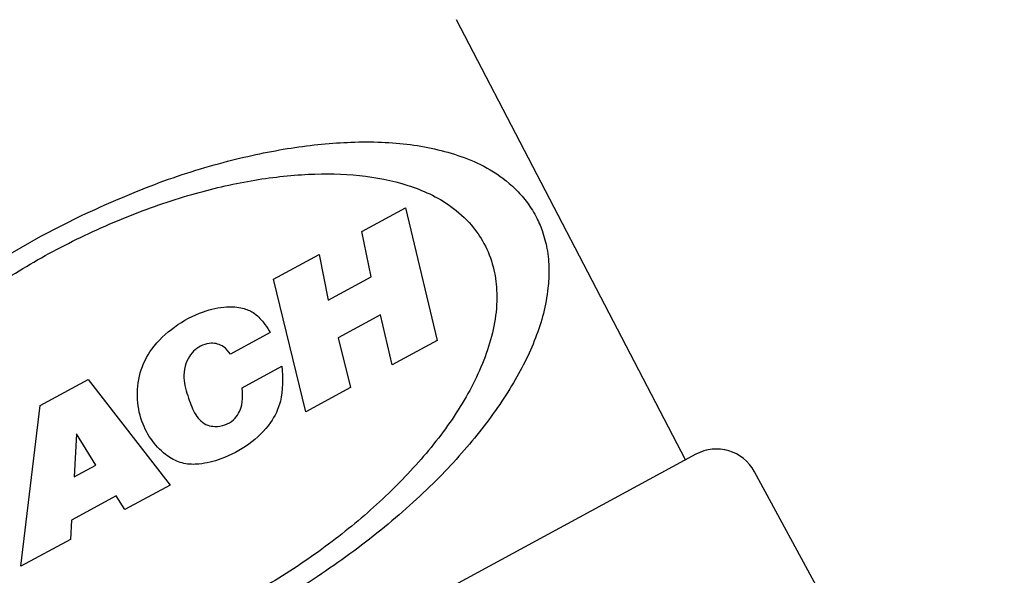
# Model space of a CAD drawing. Header units: inches. Extents: x 0.6 to 33.8, y 0 to 21.7.
# Tile 57 of 172: x 12.49 to 13.059, y 15.651 to 15.972. Entities that reach past the tile are written whole.
import ezdxf

# ---------------------------------------------------------------- set-up
doc = ezdxf.new("R2010")
doc.units = ezdxf.units.IN
doc.header["$MEASUREMENT"] = 0
doc.layers.add('FORMAT', color=7, linetype='Continuous')
doc.styles.add('SLDTEXTSTYLE3', font='TXT', dxfattribs={"width": 0.75})
doc.dimstyles.new('SLDDIMSTYLE0', dxfattribs={"dimtxt": 0.125, "dimasz": 0.13, "dimexe": 0, "dimexo": 0.0625, "dimgap": 0.03125, "dimtad": 0, "dimtih": 1, "dimtoh": 1, "dimdec": 1, "dimlfac": 4, "dimrnd": 1e-09, "dimzin": 12, "dimdsep": 46, "dimtxsty": 'SLDTEXTSTYLE3', "dimsah": 1, "dimcen": 0.09, "dimadec": 0, "dimazin": 3, "dimtfac": 1, "dimtdec": 1, "dimtofl": 0, "dimtmove": 0, "dimatfit": 3, "dimfxl": 1, "dimfrac": 2, "dimtolj": 1, "dimtzin": 12, "dimarcsym": 0})

# ---------------------------------------------------------------- blocks, each defined once
blk = doc.blocks.new('_D_3')
at = {"layer": 'FORMAT'}
for p, q in [((5.99027, 17.00098), (3.34158, 17.00098)), ((3.46658, 17.00098), (3.46658, 10.7356)), ((3.28186, 10.71021), (3.24378, 10.71021)), ((3.24378, 10.71021), (3.24378, 10.51177)), ((3.65131, 10.71021), (3.68939, 10.71021)), ((3.68939, 10.71021), (3.68939, 10.51177)), ((3.24378, 10.51177), (3.28186, 10.51177)), ((3.68939, 10.51177), (3.65131, 10.51177)), ((3.46658, 4.05937), (3.46658, 10.32475)), ((13.00303, 4.05937), (3.34158, 4.05937))]:
    blk.add_line(p, q, dxfattribs=at)
for points in [[(3.46658, 17.00098), (3.44658, 16.87098), (3.48658, 16.87098)], [(3.46658, 4.05937), (3.48658, 4.18937), (3.44658, 4.18937)]]:
    blk.add_solid(points, dxfattribs=at)
at = {"layer": 'FORMAT', "char_height": 0.125, "attachment_point": 1, "style": 'SLDTEXTSTYLE3'}
for s, insert in [('1315', (3.28186, 10.67291)), ('51.8', (3.30495, 10.48588))]:
    blk.add_mtext(s, dxfattribs=dict(at, insert=insert))

msp = doc.modelspace()

# ---------------------------------------------------------------- linework, layer by layer
at = {"color": 7, "linetype": 'Continuous'}
for p, q in [((12.87495, 15.71724), (12.74275, 15.97158)), ((12.68794, 15.84922), (12.71317, 15.86289)), ((12.71317, 15.86289), (12.73152, 15.78629)), ((12.5026, 15.84648), (12.52601, 15.85843)), ((12.47983, 15.8334), (12.5026, 15.84648)), ((12.69346, 15.82305), (12.68794, 15.84922)), ((12.63701, 15.82161), (12.66333, 15.83587)), ((12.66333, 15.83587), (12.66848, 15.8095)), ((12.66848, 15.8095), (12.69346, 15.82305)), ((12.65568, 15.74501), (12.63701, 15.82161)), ((12.69878, 15.80102), (12.67441, 15.78781)), ((12.70563, 15.7721), (12.69878, 15.80102)), ((12.63512, 15.79078), (12.61209, 15.7783)), ((12.63449, 15.79185), (12.63512, 15.79078)), ((12.67441, 15.78781), (12.68139, 15.75895)), ((12.73152, 15.78629), (12.70563, 15.7721)), ((12.61881, 15.75892), (12.64184, 15.77141)), ((12.50225, 15.74855), (12.53003, 15.76361)), ((12.53003, 15.76361), (12.57733, 15.70254)), ((12.6191, 15.75664), (12.61881, 15.75892)), ((12.68139, 15.75895), (12.65568, 15.74501)), ((12.491, 15.65589), (12.50225, 15.74855)), ((12.52319, 15.73231), (12.52191, 15.70734)), ((12.53446, 15.71414), (12.52319, 15.73231)), ((12.8809, 15.72046), (12.40178, 15.4607)), ((12.8809, 15.72046), (12.40178, 15.4607)), ((12.8809, 15.72046), (12.8809, 15.72046)), ((12.52191, 15.70734), (12.53446, 15.71414)), ((12.91479, 15.7104), (12.91479, 15.7104)), ((13.08754, 15.39177), (12.91479, 15.7104)), ((12.57733, 15.70254), (12.55119, 15.68852)), ((12.54616, 15.69636), (12.52032, 15.68235)), ((12.55119, 15.68852), (12.54616, 15.69636)), ((12.52032, 15.68235), (12.5197, 15.67129)), ((12.5197, 15.67129), (12.491, 15.65589))]:
    msp.add_line(p, q, dxfattribs=at)
for centre in [(12.89281, 15.69849), (12.89282, 15.69848)]:
    msp.add_arc(centre, 0.025, 28.469, 118.469, dxfattribs=at)
for points, knots in [([(12.52601, 15.85843), (12.54013, 15.86475), (12.56838, 15.87738), (12.60941, 15.89014), (12.64749, 15.89814), (12.68316, 15.90158), (12.7166, 15.90042), (12.74286, 15.89417), (12.76225, 15.8855), (12.77415, 15.87676), (12.78298, 15.86704), (12.78851, 15.85856), (12.79278, 15.84875), (12.79541, 15.83824), (12.79637, 15.82725), (12.79532, 15.80994), (12.78941, 15.78746), (12.77528, 15.75973), (12.75542, 15.73149), (12.72943, 15.70285), (12.69753, 15.67457), (12.66141, 15.64834), (12.62318, 15.62553), (12.58482, 15.60662), (12.54641, 15.59155), (12.50863, 15.58035), (12.47203, 15.57328), (12.43635, 15.57054), (12.40301, 15.57251), (12.37814, 15.57944), (12.36088, 15.58822), (12.35094, 15.59562), (12.34311, 15.60388), (12.33764, 15.61181), (12.33333, 15.62058), (12.32957, 15.63288), (12.32821, 15.65036), (12.33155, 15.67177), (12.34157, 15.69758), (12.35842, 15.72612), (12.38413, 15.75823), (12.40731, 15.77918), (12.41961, 15.7903)], [0, 0, 0, 0, 0.035255, 0.07052, 0.102451, 0.134393, 0.168874, 0.203338, 0.221713, 0.239925, 0.247863, 0.255892, 0.262757, 0.271808, 0.283203, 0.294651, 0.326718, 0.358842, 0.391972, 0.425091, 0.460511, 0.495917, 0.528451, 0.560985, 0.592379, 0.623782, 0.655999, 0.688227, 0.723054, 0.757839, 0.771714, 0.785506, 0.794134, 0.800715, 0.80732, 0.815968, 0.832736, 0.859921, 0.887187, 0.923219, 0.959239, 1, 1, 1, 1]), ([(12.36652, 15.62987), (12.36884, 15.6262), (12.37418, 15.61774), (12.38865, 15.60536), (12.40911, 15.59579), (12.43514, 15.59025), (12.46397, 15.58922), (12.49515, 15.59213), (12.52993, 15.5995), (12.56701, 15.6116), (12.6048, 15.62834), (12.64055, 15.64846), (12.67325, 15.67105), (12.7024, 15.69589), (12.72766, 15.72282), (12.74821, 15.75139), (12.76011, 15.77696), (12.76546, 15.79832), (12.76649, 15.81374), (12.76443, 15.82874), (12.7593, 15.84206), (12.75065, 15.85449), (12.73592, 15.86739), (12.71432, 15.87702), (12.68684, 15.88238), (12.65666, 15.88289), (12.62419, 15.87919), (12.58871, 15.87096), (12.5515, 15.85805), (12.51417, 15.84081), (12.47905, 15.82035), (12.44705, 15.79753), (12.41867, 15.77256), (12.39423, 15.74557), (12.37461, 15.71703), (12.36296, 15.6903), (12.35847, 15.66625), (12.35903, 15.6469), (12.36444, 15.6346), (12.36652, 15.62987)], [0, 0, 0, 0, 0.010807, 0.024876, 0.050661, 0.078536, 0.106457, 0.137054, 0.167647, 0.202818, 0.237982, 0.271623, 0.305266, 0.338595, 0.371932, 0.406586, 0.44119, 0.457702, 0.474138, 0.486307, 0.498599, 0.509328, 0.524106, 0.552083, 0.581438, 0.610833, 0.642395, 0.673952, 0.708843, 0.743728, 0.777095, 0.810465, 0.843624, 0.876791, 0.911353, 0.945858, 0.966369, 0.987067, 1, 1, 1, 1]), ([(12.64184, 15.77141), (12.64223, 15.7645), (12.64288, 15.75291), (12.6352, 15.73708), (12.62308, 15.72561), (12.60851, 15.71778), (12.59546, 15.71452), (12.58508, 15.71456), (12.57583, 15.71881), (12.56744, 15.72661), (12.5608, 15.7382), (12.55761, 15.7523), (12.55916, 15.76761), (12.5665, 15.78269), (12.57964, 15.7948), (12.59473, 15.80294), (12.60843, 15.80614), (12.61834, 15.80546), (12.62597, 15.80247), (12.63087, 15.79735), (12.63344, 15.79344), (12.63449, 15.79185)], [0, 0, 0, 0, 0.080904, 0.135603, 0.206229, 0.278955, 0.330442, 0.364676, 0.399343, 0.448012, 0.49788, 0.555027, 0.616209, 0.676089, 0.749099, 0.824714, 0.880254, 0.918039, 0.944602, 0.977403, 1, 1, 1, 1]), ([(12.61209, 15.7783), (12.61088, 15.77989), (12.6089, 15.78249), (12.60476, 15.78438), (12.60057, 15.78476), (12.59596, 15.78382), (12.59155, 15.78102), (12.58801, 15.77679), (12.5856, 15.77117), (12.58468, 15.76277), (12.58773, 15.75334), (12.59077, 15.74479), (12.59488, 15.73951), (12.59878, 15.73707), (12.60371, 15.73629), (12.609, 15.73707), (12.61384, 15.73993), (12.61706, 15.7441), (12.61921, 15.74969), (12.61914, 15.75404), (12.6191, 15.75664)], [0, 0, 0, 0, 0.055038, 0.089949, 0.124766, 0.173355, 0.221265, 0.270231, 0.327087, 0.390711, 0.501979, 0.599357, 0.64276, 0.686636, 0.724504, 0.780948, 0.834198, 0.879299, 0.9278, 1, 1, 1, 1])]:
    msp.add_open_spline(points, degree=3, knots=knots, dxfattribs=at)

# ---------------------------------------------------------------- dimensions: what is measured, and where the dimension line sits
at = {"layer": 'FORMAT'}
dim = msp.add_linear_dim(base=(3.46658, 4.05937), p1=(6.04027, 17.00098), p2=(13.05303, 4.05937), angle=90, dimstyle='SLDDIMSTYLE0', dxfattribs=at)
dim.commit()
dim.dimension.update_dxf_attribs({"geometry": '_D_3', "text_midpoint": (3.46658, 10.53018), "dimtype": 160})

doc.saveas('drawing.dxf')
